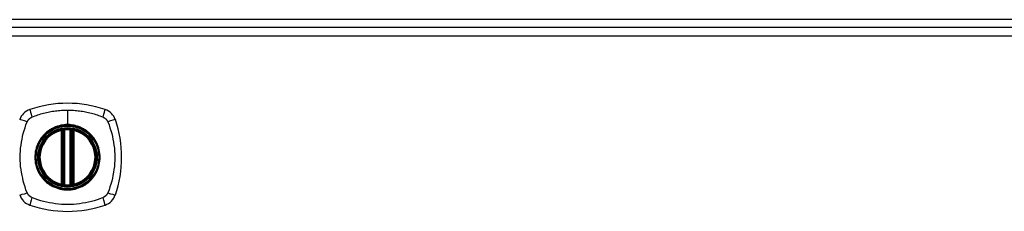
# Model space of a CAD drawing. Header units: inches. Extents: x 19 to 446, y 48 to 207.
# Tile 14 of 23: x 209.94 to 220.7, y 135.72 to 137.81. Entities that reach past the tile are written whole.
import ezdxf

# ---------------------------------------------------------------- set-up
doc = ezdxf.new("R2010")
doc.units = ezdxf.units.IN
doc.header["$MEASUREMENT"] = 0
doc.layers.add('Visible Edges(ANSI)', color=7, linetype='Continuous', lineweight=25)
doc.layers.add('Visible Tangent Edges(ANSI)', color=7, linetype='Continuous', lineweight=25)

msp = doc.modelspace()

# ---------------------------------------------------------------- linework, layer by layer
at = {"layer": 'Visible Edges(ANSI)'}
for p, q in [((231.366, 137.811), (189.564, 137.811)), ((189.662, 137.73), (231.267, 137.73)), ((210.406, 136.014), (210.406, 136.599)), ((210.426, 136.009), (210.426, 136.603)), ((210.504, 136.603), (210.504, 136.009)), ((210.524, 136.599), (210.524, 136.014))]:
    msp.add_line(p, q, dxfattribs=at)
at = {"layer": 'Visible Edges(ANSI)', "flags": 128}
for points in [[(210.436, 136.618), (210.435, 136.618), (210.433, 136.618), (210.431, 136.617), (210.43, 136.617), (210.428, 136.617), (210.427, 136.617), (210.425, 136.617), (210.424, 136.617), (210.423, 136.616), (210.421, 136.616), (210.42, 136.616), (210.419, 136.616), (210.418, 136.616), (210.417, 136.616), (210.416, 136.615), (210.415, 136.615), (210.414, 136.615), (210.414, 136.615), (210.413, 136.615), (210.413, 136.615), (210.412, 136.615), (210.412, 136.615), (210.412, 136.615), (210.412, 136.615)], [(210.518, 136.615), (210.518, 136.615), (210.518, 136.615), (210.518, 136.615), (210.517, 136.615), (210.517, 136.615), (210.516, 136.615), (210.516, 136.615), (210.515, 136.615), (210.514, 136.615), (210.513, 136.616), (210.512, 136.616), (210.511, 136.616), (210.51, 136.616), (210.508, 136.616), (210.507, 136.616), (210.506, 136.617), (210.504, 136.617), (210.503, 136.617), (210.501, 136.617), (210.5, 136.617), (210.498, 136.617), (210.497, 136.618), (210.495, 136.618), (210.494, 136.618)], [(210.412, 135.998), (210.412, 135.998), (210.412, 135.998), (210.412, 135.998), (210.413, 135.998), (210.413, 135.998), (210.414, 135.998), (210.414, 135.997), (210.415, 135.997), (210.416, 135.997), (210.417, 135.997), (210.418, 135.997), (210.419, 135.997), (210.42, 135.997), (210.421, 135.996), (210.423, 135.996), (210.424, 135.996), (210.425, 135.996), (210.427, 135.996), (210.428, 135.995), (210.43, 135.995), (210.431, 135.995), (210.433, 135.995), (210.435, 135.995), (210.436, 135.995)], [(210.494, 135.995), (210.495, 135.995), (210.497, 135.995), (210.498, 135.995), (210.5, 135.995), (210.501, 135.995), (210.503, 135.996), (210.504, 135.996), (210.506, 135.996), (210.507, 135.996), (210.508, 135.996), (210.51, 135.997), (210.511, 135.997), (210.512, 135.997), (210.513, 135.997), (210.514, 135.997), (210.515, 135.997), (210.516, 135.997), (210.516, 135.998), (210.517, 135.998), (210.517, 135.998), (210.518, 135.998), (210.518, 135.998), (210.518, 135.998), (210.518, 135.998)]]:
    msp.add_lwpolyline(points, dxfattribs=at)
at = {"layer": 'Visible Edges(ANSI)'}
for radius in [0.32, 0.315]:
    msp.add_circle((210.465, 136.306), radius, dxfattribs=at)
for centre, radius, start, end in [((210.465, 135.617), 1.28, 71.2278, 108.7722), ((210.11, 136.661), 0.177, 108.7722, 161.2278), ((210.82, 136.661), 0.177, 18.7722, 71.2278), ((209.776, 136.306), 1.28, 341.2278, 18.7722), ((210.465, 136.306), 0.313, 103.6344, 256.3656), ((210.465, 136.306), 0.313, 99.784, 103.6344), ((210.394, 136.599), 0.0118, 0, 103.6344), ((210.414, 136.603), 0.0118, 0, 99.784), ((210.465, 136.306), 0.313, 84.7499, 95.2501), ((210.516, 136.603), 0.0118, 80.216, 180), ((210.465, 136.306), 0.313, 76.3656, 80.216), ((210.536, 136.599), 0.0118, 76.3656, 180), ((210.465, 136.306), 0.313, 283.6344, 76.3656), ((210.394, 136.014), 0.0118, 256.3656, 0), ((210.465, 136.306), 0.313, 256.3656, 260.216), ((210.414, 136.009), 0.0118, 260.216, 0), ((210.465, 136.306), 0.313, 264.7499, 275.2501), ((210.516, 136.009), 0.0118, 180, 279.784), ((210.465, 136.306), 0.313, 279.784, 283.6344), ((210.536, 136.014), 0.0118, 180, 283.6344), ((210.11, 135.952), 0.177, 198.7722, 251.2278), ((210.82, 135.952), 0.177, 288.7722, 341.2278), ((210.465, 136.995), 1.28, 251.2278, 288.7722)]:
    msp.add_arc(centre, radius, start, end, dxfattribs=at)
at = {"layer": 'Visible Tangent Edges(ANSI)'}
for p, q in [((231.267, 137.631), (189.662, 137.631)), ((210.465, 136.823), (210.465, 136.663)), ((210.394, 136.599), (210.391, 136.61)), ((210.394, 136.599), (210.406, 136.599)), ((210.394, 136.599), (210.394, 136.014)), ((210.406, 136.599), (210.416, 136.599)), ((210.412, 136.615), (210.413, 136.609)), ((210.415, 136.603), (210.426, 136.603)), ((210.416, 136.014), (210.416, 136.599)), ((210.437, 136.606), (210.436, 136.618)), ((210.437, 136.006), (210.437, 136.606)), ((210.465, 136.658), (210.465, 136.663)), ((210.492, 136.606), (210.494, 136.618)), ((210.492, 136.606), (210.492, 136.006)), ((210.504, 136.603), (210.514, 136.603)), ((210.514, 136.599), (210.524, 136.599)), ((210.514, 136.599), (210.514, 136.014)), ((210.517, 136.609), (210.518, 136.615)), ((210.524, 136.599), (210.536, 136.599)), ((210.539, 136.61), (210.536, 136.599)), ((210.536, 136.014), (210.536, 136.599)), ((210.391, 136.002), (210.394, 136.014)), ((210.406, 136.014), (210.394, 136.014)), ((210.416, 136.014), (210.406, 136.014)), ((210.413, 136.004), (210.412, 135.998)), ((210.426, 136.009), (210.415, 136.009)), ((210.436, 135.995), (210.437, 136.006)), ((210.494, 135.995), (210.492, 136.006)), ((210.514, 136.009), (210.504, 136.009)), ((210.524, 136.014), (210.514, 136.014)), ((210.518, 135.998), (210.517, 136.004)), ((210.536, 136.014), (210.524, 136.014)), ((210.536, 136.014), (210.539, 136.002))]:
    msp.add_line(p, q, dxfattribs=at)
at = {"layer": 'Visible Tangent Edges(ANSI)', "flags": 128}
for points in [[(210.076, 136.746), (210.095, 136.754), (210.11, 136.76), (210.125, 136.765), (210.141, 136.77), (210.157, 136.775), (210.172, 136.78), (210.188, 136.785), (210.204, 136.789), (210.22, 136.793), (210.236, 136.797), (210.252, 136.8), (210.268, 136.804), (210.284, 136.807), (210.301, 136.809), (210.317, 136.812), (210.333, 136.814), (210.35, 136.816), (210.366, 136.818), (210.382, 136.819), (210.399, 136.821), (210.415, 136.822), (210.432, 136.822), (210.448, 136.823), (210.465, 136.823)], [(210.465, 136.823), (210.481, 136.823), (210.498, 136.822), (210.514, 136.822), (210.531, 136.821), (210.547, 136.819), (210.564, 136.818), (210.58, 136.816), (210.597, 136.814), (210.613, 136.812), (210.629, 136.809), (210.646, 136.807), (210.662, 136.804), (210.678, 136.8), (210.694, 136.797), (210.71, 136.793), (210.726, 136.789), (210.742, 136.785), (210.758, 136.78), (210.773, 136.775), (210.789, 136.771), (210.804, 136.765), (210.82, 136.76), (210.835, 136.754), (210.854, 136.746)], [(210.025, 135.918), (210.011, 135.951), (210.001, 135.982), (209.991, 136.014), (209.982, 136.045), (209.975, 136.077), (209.968, 136.109), (209.962, 136.142), (209.957, 136.174), (209.953, 136.207), (209.951, 136.24), (209.949, 136.273), (209.948, 136.306), (209.949, 136.339), (209.951, 136.372), (209.953, 136.405), (209.957, 136.438), (209.962, 136.47), (209.968, 136.503), (209.974, 136.535), (209.982, 136.567), (209.991, 136.599), (210.001, 136.63), (210.011, 136.661), (210.025, 136.695)], [(210.025, 136.695), (210.026, 136.696), (210.026, 136.698), (210.027, 136.699), (210.028, 136.7), (210.029, 136.702), (210.029, 136.703), (210.03, 136.704), (210.031, 136.706), (210.032, 136.707), (210.033, 136.708), (210.033, 136.71), (210.034, 136.711), (210.035, 136.712), (210.036, 136.713), (210.037, 136.715), (210.038, 136.716), (210.039, 136.717), (210.04, 136.718), (210.041, 136.719), (210.042, 136.721), (210.043, 136.722), (210.044, 136.723), (210.045, 136.724), (210.046, 136.725)], [(210.046, 136.725), (210.047, 136.726), (210.048, 136.727), (210.05, 136.728), (210.051, 136.729), (210.052, 136.73), (210.053, 136.731), (210.054, 136.732), (210.055, 136.733), (210.057, 136.734), (210.058, 136.735), (210.059, 136.736), (210.06, 136.737), (210.062, 136.738), (210.063, 136.739), (210.064, 136.739), (210.065, 136.74), (210.067, 136.741), (210.068, 136.742), (210.069, 136.743), (210.071, 136.743), (210.072, 136.744), (210.074, 136.745), (210.075, 136.746), (210.076, 136.746)], [(210.854, 136.746), (210.856, 136.745), (210.859, 136.743), (210.862, 136.742), (210.864, 136.74), (210.867, 136.739), (210.87, 136.737), (210.872, 136.735), (210.874, 136.733), (210.877, 136.731), (210.879, 136.729), (210.881, 136.727), (210.884, 136.725), (210.886, 136.723), (210.888, 136.721), (210.89, 136.718), (210.892, 136.716), (210.894, 136.713), (210.896, 136.711), (210.897, 136.708), (210.899, 136.706), (210.901, 136.703), (210.902, 136.7), (210.904, 136.698), (210.905, 136.695)], [(210.905, 136.695), (210.919, 136.661), (210.929, 136.63), (210.939, 136.599), (210.948, 136.567), (210.955, 136.535), (210.962, 136.503), (210.968, 136.47), (210.973, 136.438), (210.977, 136.405), (210.979, 136.372), (210.981, 136.339), (210.982, 136.306), (210.981, 136.273), (210.979, 136.24), (210.977, 136.207), (210.973, 136.174), (210.968, 136.142), (210.962, 136.109), (210.955, 136.077), (210.948, 136.045), (210.939, 136.014), (210.929, 135.982), (210.919, 135.951), (210.905, 135.918)], [(210.465, 136.658), (210.556, 136.646), (210.641, 136.611), (210.714, 136.555), (210.77, 136.482), (210.805, 136.397), (210.817, 136.306), (210.805, 136.215), (210.77, 136.13), (210.714, 136.057), (210.641, 136.001), (210.556, 135.966), (210.465, 135.954), (210.373, 135.966), (210.288, 136.001), (210.216, 136.057), (210.16, 136.13), (210.125, 136.215), (210.113, 136.306), (210.125, 136.398), (210.16, 136.483), (210.216, 136.556), (210.289, 136.611), (210.374, 136.646), (210.465, 136.658)], [(210.237, 136.581), (210.235, 136.579), (210.233, 136.577), (210.231, 136.575), (210.229, 136.574), (210.227, 136.572), (210.225, 136.57), (210.223, 136.568), (210.221, 136.566), (210.219, 136.564), (210.217, 136.562), (210.215, 136.56), (210.213, 136.558), (210.211, 136.556), (210.209, 136.554), (210.207, 136.552), (210.205, 136.55), (210.203, 136.548), (210.201, 136.546), (210.199, 136.544), (210.198, 136.542), (210.196, 136.54), (210.194, 136.538), (210.192, 136.536), (210.19, 136.534)], [(210.465, 136.663), (210.455, 136.663), (210.444, 136.663), (210.434, 136.662), (210.424, 136.661), (210.414, 136.659), (210.403, 136.658), (210.393, 136.656), (210.383, 136.654), (210.373, 136.651), (210.363, 136.648), (210.354, 136.645), (210.344, 136.642), (210.334, 136.638), (210.325, 136.634), (210.315, 136.63), (210.306, 136.626), (210.297, 136.621), (210.288, 136.616), (210.279, 136.611), (210.27, 136.605), (210.262, 136.6), (210.254, 136.594), (210.245, 136.587), (210.237, 136.581)], [(210.413, 136.609), (210.412, 136.609), (210.411, 136.61), (210.41, 136.61), (210.41, 136.61), (210.409, 136.61), (210.408, 136.611), (210.407, 136.611), (210.406, 136.611), (210.405, 136.611), (210.404, 136.611), (210.403, 136.611), (210.402, 136.612), (210.402, 136.612), (210.401, 136.612), (210.4, 136.612), (210.399, 136.612), (210.398, 136.611), (210.397, 136.611), (210.396, 136.611), (210.395, 136.611), (210.394, 136.611), (210.393, 136.611), (210.392, 136.611), (210.391, 136.61)], [(210.415, 136.603), (210.415, 136.603), (210.415, 136.604), (210.415, 136.604), (210.415, 136.604), (210.415, 136.604), (210.415, 136.605), (210.415, 136.605), (210.415, 136.605), (210.415, 136.605), (210.415, 136.606), (210.415, 136.606), (210.414, 136.606), (210.414, 136.606), (210.414, 136.607), (210.414, 136.607), (210.414, 136.607), (210.414, 136.607), (210.414, 136.608), (210.414, 136.608), (210.413, 136.608), (210.413, 136.608), (210.413, 136.608), (210.413, 136.609), (210.413, 136.609)], [(210.416, 136.599), (210.416, 136.599), (210.416, 136.599), (210.416, 136.599), (210.416, 136.6), (210.416, 136.6), (210.416, 136.6), (210.416, 136.6), (210.416, 136.6), (210.416, 136.601), (210.416, 136.601), (210.416, 136.601), (210.416, 136.601), (210.416, 136.601), (210.416, 136.601), (210.416, 136.602), (210.416, 136.602), (210.416, 136.602), (210.416, 136.602), (210.416, 136.602), (210.416, 136.602), (210.416, 136.603), (210.416, 136.603), (210.415, 136.603), (210.415, 136.603)], [(210.426, 136.603), (210.426, 136.603), (210.426, 136.603), (210.426, 136.603), (210.426, 136.603), (210.426, 136.603), (210.426, 136.603), (210.427, 136.603), (210.427, 136.604), (210.428, 136.604), (210.428, 136.604), (210.428, 136.604), (210.429, 136.604), (210.43, 136.604), (210.43, 136.605), (210.431, 136.605), (210.431, 136.605), (210.432, 136.605), (210.433, 136.605), (210.434, 136.605), (210.434, 136.606), (210.435, 136.606), (210.436, 136.606), (210.437, 136.606), (210.437, 136.606)], [(210.692, 136.581), (210.684, 136.587), (210.676, 136.594), (210.668, 136.6), (210.659, 136.605), (210.651, 136.611), (210.642, 136.616), (210.633, 136.621), (210.624, 136.626), (210.614, 136.63), (210.605, 136.634), (210.596, 136.638), (210.586, 136.642), (210.576, 136.645), (210.566, 136.648), (210.557, 136.651), (210.547, 136.654), (210.536, 136.656), (210.526, 136.658), (210.516, 136.659), (210.506, 136.661), (210.496, 136.662), (210.485, 136.663), (210.475, 136.663), (210.465, 136.663)], [(210.492, 136.606), (210.493, 136.606), (210.494, 136.606), (210.495, 136.606), (210.496, 136.606), (210.496, 136.605), (210.497, 136.605), (210.498, 136.605), (210.498, 136.605), (210.499, 136.605), (210.5, 136.605), (210.5, 136.604), (210.501, 136.604), (210.501, 136.604), (210.502, 136.604), (210.502, 136.604), (210.503, 136.604), (210.503, 136.603), (210.503, 136.603), (210.504, 136.603), (210.504, 136.603), (210.504, 136.603), (210.504, 136.603), (210.504, 136.603), (210.504, 136.603)], [(210.517, 136.609), (210.517, 136.609), (210.517, 136.608), (210.517, 136.608), (210.516, 136.608), (210.516, 136.608), (210.516, 136.608), (210.516, 136.607), (210.516, 136.607), (210.516, 136.607), (210.516, 136.607), (210.516, 136.606), (210.515, 136.606), (210.515, 136.606), (210.515, 136.606), (210.515, 136.605), (210.515, 136.605), (210.515, 136.605), (210.515, 136.605), (210.515, 136.604), (210.515, 136.604), (210.515, 136.604), (210.514, 136.604), (210.514, 136.603), (210.514, 136.603)], [(210.514, 136.603), (210.514, 136.603), (210.514, 136.603), (210.514, 136.603), (210.514, 136.602), (210.514, 136.602), (210.514, 136.602), (210.514, 136.602), (210.514, 136.602), (210.514, 136.602), (210.514, 136.601), (210.514, 136.601), (210.514, 136.601), (210.514, 136.601), (210.514, 136.601), (210.514, 136.601), (210.514, 136.6), (210.514, 136.6), (210.514, 136.6), (210.514, 136.6), (210.514, 136.6), (210.514, 136.599), (210.514, 136.599), (210.514, 136.599), (210.514, 136.599)], [(210.539, 136.61), (210.538, 136.611), (210.537, 136.611), (210.536, 136.611), (210.535, 136.611), (210.534, 136.611), (210.533, 136.611), (210.532, 136.611), (210.531, 136.612), (210.53, 136.612), (210.529, 136.612), (210.528, 136.612), (210.527, 136.612), (210.526, 136.611), (210.526, 136.611), (210.525, 136.611), (210.524, 136.611), (210.523, 136.611), (210.522, 136.611), (210.521, 136.61), (210.52, 136.61), (210.519, 136.61), (210.519, 136.61), (210.518, 136.609), (210.517, 136.609)], [(210.74, 136.534), (210.738, 136.536), (210.736, 136.538), (210.734, 136.54), (210.732, 136.542), (210.73, 136.544), (210.729, 136.546), (210.727, 136.548), (210.725, 136.55), (210.723, 136.552), (210.721, 136.554), (210.719, 136.556), (210.717, 136.558), (210.715, 136.56), (210.713, 136.562), (210.711, 136.564), (210.709, 136.566), (210.707, 136.568), (210.705, 136.57), (210.703, 136.572), (210.701, 136.574), (210.699, 136.575), (210.697, 136.577), (210.695, 136.579), (210.692, 136.581)], [(210.19, 136.534), (210.178, 136.518), (210.166, 136.501), (210.155, 136.483), (210.146, 136.465), (210.137, 136.446), (210.129, 136.427), (210.123, 136.408), (210.118, 136.388), (210.113, 136.368), (210.11, 136.347), (210.109, 136.327), (210.108, 136.306), (210.109, 136.286), (210.11, 136.265), (210.113, 136.245), (210.118, 136.224), (210.123, 136.205), (210.129, 136.185), (210.137, 136.166), (210.146, 136.147), (210.155, 136.129), (210.166, 136.112), (210.178, 136.095), (210.19, 136.079)], [(210.74, 136.079), (210.752, 136.095), (210.764, 136.112), (210.775, 136.129), (210.784, 136.148), (210.793, 136.166), (210.801, 136.185), (210.807, 136.205), (210.812, 136.225), (210.816, 136.245), (210.819, 136.265), (210.821, 136.286), (210.822, 136.306), (210.821, 136.327), (210.819, 136.347), (210.816, 136.368), (210.812, 136.388), (210.807, 136.408), (210.801, 136.427), (210.793, 136.447), (210.784, 136.465), (210.775, 136.483), (210.764, 136.501), (210.752, 136.518), (210.74, 136.534)], [(210.19, 136.079), (210.192, 136.077), (210.194, 136.074), (210.196, 136.072), (210.198, 136.07), (210.199, 136.068), (210.201, 136.066), (210.203, 136.064), (210.205, 136.062), (210.207, 136.06), (210.209, 136.058), (210.211, 136.056), (210.213, 136.054), (210.215, 136.052), (210.217, 136.05), (210.219, 136.048), (210.221, 136.046), (210.223, 136.044), (210.225, 136.043), (210.227, 136.041), (210.229, 136.039), (210.231, 136.037), (210.233, 136.035), (210.235, 136.033), (210.237, 136.032)], [(210.237, 136.032), (210.253, 136.019), (210.27, 136.007), (210.288, 135.997), (210.306, 135.987), (210.325, 135.978), (210.344, 135.971), (210.364, 135.964), (210.383, 135.959), (210.404, 135.955), (210.424, 135.952), (210.444, 135.95), (210.465, 135.949), (210.486, 135.95), (210.506, 135.952), (210.526, 135.955), (210.547, 135.959), (210.567, 135.964), (210.586, 135.971), (210.605, 135.978), (210.624, 135.987), (210.642, 135.997), (210.66, 136.007), (210.676, 136.019), (210.692, 136.032)], [(210.692, 136.032), (210.695, 136.033), (210.697, 136.035), (210.699, 136.037), (210.701, 136.039), (210.703, 136.041), (210.705, 136.043), (210.707, 136.044), (210.709, 136.046), (210.711, 136.048), (210.713, 136.05), (210.715, 136.052), (210.717, 136.054), (210.719, 136.056), (210.721, 136.058), (210.723, 136.06), (210.725, 136.062), (210.727, 136.064), (210.729, 136.066), (210.73, 136.068), (210.732, 136.07), (210.734, 136.072), (210.736, 136.074), (210.738, 136.077), (210.74, 136.079)], [(210.076, 135.866), (210.074, 135.868), (210.071, 135.869), (210.068, 135.871), (210.065, 135.872), (210.063, 135.874), (210.06, 135.876), (210.058, 135.877), (210.055, 135.879), (210.053, 135.881), (210.051, 135.883), (210.048, 135.885), (210.046, 135.888), (210.044, 135.89), (210.042, 135.892), (210.04, 135.894), (210.038, 135.897), (210.036, 135.899), (210.034, 135.902), (210.033, 135.904), (210.031, 135.907), (210.029, 135.91), (210.028, 135.912), (210.026, 135.915), (210.025, 135.918)], [(210.391, 136.002), (210.392, 136.002), (210.393, 136.002), (210.394, 136.002), (210.395, 136.001), (210.396, 136.001), (210.397, 136.001), (210.398, 136.001), (210.399, 136.001), (210.4, 136.001), (210.401, 136.001), (210.402, 136.001), (210.402, 136.001), (210.403, 136.001), (210.404, 136.001), (210.405, 136.001), (210.406, 136.001), (210.407, 136.002), (210.408, 136.002), (210.409, 136.002), (210.41, 136.002), (210.41, 136.003), (210.411, 136.003), (210.412, 136.003), (210.413, 136.004)], [(210.413, 136.004), (210.413, 136.004), (210.413, 136.004), (210.413, 136.004), (210.413, 136.005), (210.414, 136.005), (210.414, 136.005), (210.414, 136.005), (210.414, 136.005), (210.414, 136.006), (210.414, 136.006), (210.414, 136.006), (210.414, 136.006), (210.415, 136.007), (210.415, 136.007), (210.415, 136.007), (210.415, 136.007), (210.415, 136.008), (210.415, 136.008), (210.415, 136.008), (210.415, 136.008), (210.415, 136.009), (210.415, 136.009), (210.415, 136.009), (210.415, 136.009)], [(210.415, 136.009), (210.415, 136.01), (210.416, 136.01), (210.416, 136.01), (210.416, 136.01), (210.416, 136.01), (210.416, 136.01), (210.416, 136.011), (210.416, 136.011), (210.416, 136.011), (210.416, 136.011), (210.416, 136.011), (210.416, 136.012), (210.416, 136.012), (210.416, 136.012), (210.416, 136.012), (210.416, 136.012), (210.416, 136.012), (210.416, 136.013), (210.416, 136.013), (210.416, 136.013), (210.416, 136.013), (210.416, 136.013), (210.416, 136.013), (210.416, 136.014)], [(210.437, 136.006), (210.437, 136.007), (210.436, 136.007), (210.435, 136.007), (210.434, 136.007), (210.434, 136.007), (210.433, 136.007), (210.432, 136.008), (210.431, 136.008), (210.431, 136.008), (210.43, 136.008), (210.43, 136.008), (210.429, 136.008), (210.428, 136.009), (210.428, 136.009), (210.428, 136.009), (210.427, 136.009), (210.427, 136.009), (210.426, 136.009), (210.426, 136.009), (210.426, 136.009), (210.426, 136.009), (210.426, 136.009), (210.426, 136.009), (210.426, 136.009)], [(210.504, 136.009), (210.504, 136.009), (210.504, 136.009), (210.504, 136.009), (210.504, 136.009), (210.504, 136.009), (210.503, 136.009), (210.503, 136.009), (210.503, 136.009), (210.502, 136.009), (210.502, 136.009), (210.501, 136.009), (210.501, 136.008), (210.5, 136.008), (210.5, 136.008), (210.499, 136.008), (210.498, 136.008), (210.498, 136.008), (210.497, 136.007), (210.496, 136.007), (210.496, 136.007), (210.495, 136.007), (210.494, 136.007), (210.493, 136.007), (210.492, 136.006)], [(210.514, 136.014), (210.514, 136.013), (210.514, 136.013), (210.514, 136.013), (210.514, 136.013), (210.514, 136.013), (210.514, 136.013), (210.514, 136.012), (210.514, 136.012), (210.514, 136.012), (210.514, 136.012), (210.514, 136.012), (210.514, 136.012), (210.514, 136.011), (210.514, 136.011), (210.514, 136.011), (210.514, 136.011), (210.514, 136.011), (210.514, 136.01), (210.514, 136.01), (210.514, 136.01), (210.514, 136.01), (210.514, 136.01), (210.514, 136.01), (210.514, 136.009)], [(210.514, 136.009), (210.514, 136.009), (210.514, 136.009), (210.515, 136.009), (210.515, 136.008), (210.515, 136.008), (210.515, 136.008), (210.515, 136.008), (210.515, 136.007), (210.515, 136.007), (210.515, 136.007), (210.515, 136.007), (210.515, 136.006), (210.516, 136.006), (210.516, 136.006), (210.516, 136.006), (210.516, 136.005), (210.516, 136.005), (210.516, 136.005), (210.516, 136.005), (210.516, 136.005), (210.517, 136.004), (210.517, 136.004), (210.517, 136.004), (210.517, 136.004)], [(210.517, 136.004), (210.518, 136.003), (210.519, 136.003), (210.519, 136.003), (210.52, 136.002), (210.521, 136.002), (210.522, 136.002), (210.523, 136.002), (210.524, 136.001), (210.525, 136.001), (210.526, 136.001), (210.526, 136.001), (210.527, 136.001), (210.528, 136.001), (210.529, 136.001), (210.53, 136.001), (210.531, 136.001), (210.532, 136.001), (210.533, 136.001), (210.534, 136.001), (210.535, 136.001), (210.536, 136.002), (210.537, 136.002), (210.538, 136.002), (210.539, 136.002)], [(210.905, 135.918), (210.904, 135.915), (210.902, 135.912), (210.901, 135.91), (210.899, 135.907), (210.897, 135.904), (210.896, 135.902), (210.894, 135.899), (210.892, 135.897), (210.89, 135.894), (210.888, 135.892), (210.886, 135.89), (210.884, 135.888), (210.882, 135.885), (210.879, 135.883), (210.877, 135.881), (210.875, 135.879), (210.872, 135.877), (210.87, 135.876), (210.867, 135.874), (210.864, 135.872), (210.862, 135.871), (210.859, 135.869), (210.856, 135.868), (210.854, 135.866)], [(210.854, 135.866), (210.82, 135.853), (210.789, 135.842), (210.758, 135.832), (210.726, 135.824), (210.694, 135.816), (210.662, 135.809), (210.629, 135.803), (210.597, 135.798), (210.564, 135.795), (210.531, 135.792), (210.498, 135.79), (210.465, 135.79), (210.432, 135.79), (210.399, 135.792), (210.366, 135.795), (210.333, 135.798), (210.301, 135.803), (210.268, 135.809), (210.236, 135.816), (210.204, 135.824), (210.172, 135.832), (210.141, 135.842), (210.11, 135.853), (210.076, 135.866)]]:
    msp.add_lwpolyline(points, dxfattribs=at)
at = {"layer": 'Visible Tangent Edges(ANSI)'}
for radius in [0.346, 0.342, 0.325, 0.324]:
    msp.add_circle((210.465, 136.306), radius, dxfattribs=at)
for start, end in [(103.6344, 256.3656), (84.7499, 95.2501), (283.6344, 76.3656), (264.7499, 275.2501)]:
    msp.add_arc((210.465, 136.306), 0.301, start, end, dxfattribs=at)
for centre, major_axis, ratio, start_param, end_param in [((210.091, 136.719), (-0.037, 0.112), 0.042597, 0.170073, 1.307344), ((210.839, 136.719), (0.037, 0.112), 0.042597, 4.975842, 6.113112), ((210.053, 136.681), (-0.112, 0.037), 0.042597, 4.975842, 6.113112), ((210.877, 136.681), (0.112, 0.037), 0.042597, 0.170073, 1.307344), ((210.412, 136.614), (-0.00893, -0.00773), 0.431674, 0, 1.315955), ((210.417, 136.603), (-0.0116, -0.0021), 0.025638, 4.856604, 6.283185), ((210.513, 136.603), (0.0116, -0.0021), 0.025638, 0, 1.426581), ((210.518, 136.614), (0.00893, -0.00773), 0.431674, 4.96723, 6.283185), ((210.053, 135.932), (-0.112, -0.037), 0.042597, 0.170073, 1.307344), ((210.412, 135.998), (-0.00893, 0.00773), 0.431674, 4.96723, 6.283185), ((210.417, 136.009), (-0.0116, 0.0021), 0.025638, 0, 1.426581), ((210.513, 136.009), (0.0116, 0.0021), 0.025638, 4.856604, 6.283185), ((210.518, 135.998), (0.00893, 0.00773), 0.431674, 0, 1.315955), ((210.877, 135.932), (0.112, -0.037), 0.042597, 4.975842, 6.113112), ((210.091, 135.894), (-0.037, -0.112), 0.042597, 4.975842, 6.113112), ((210.839, 135.894), (0.037, -0.112), 0.042597, 0.170073, 1.307344)]:
    msp.add_ellipse(centre, major_axis=major_axis, ratio=ratio, start_param=start_param, end_param=end_param, dxfattribs=at)

doc.saveas('drawing.dxf')
